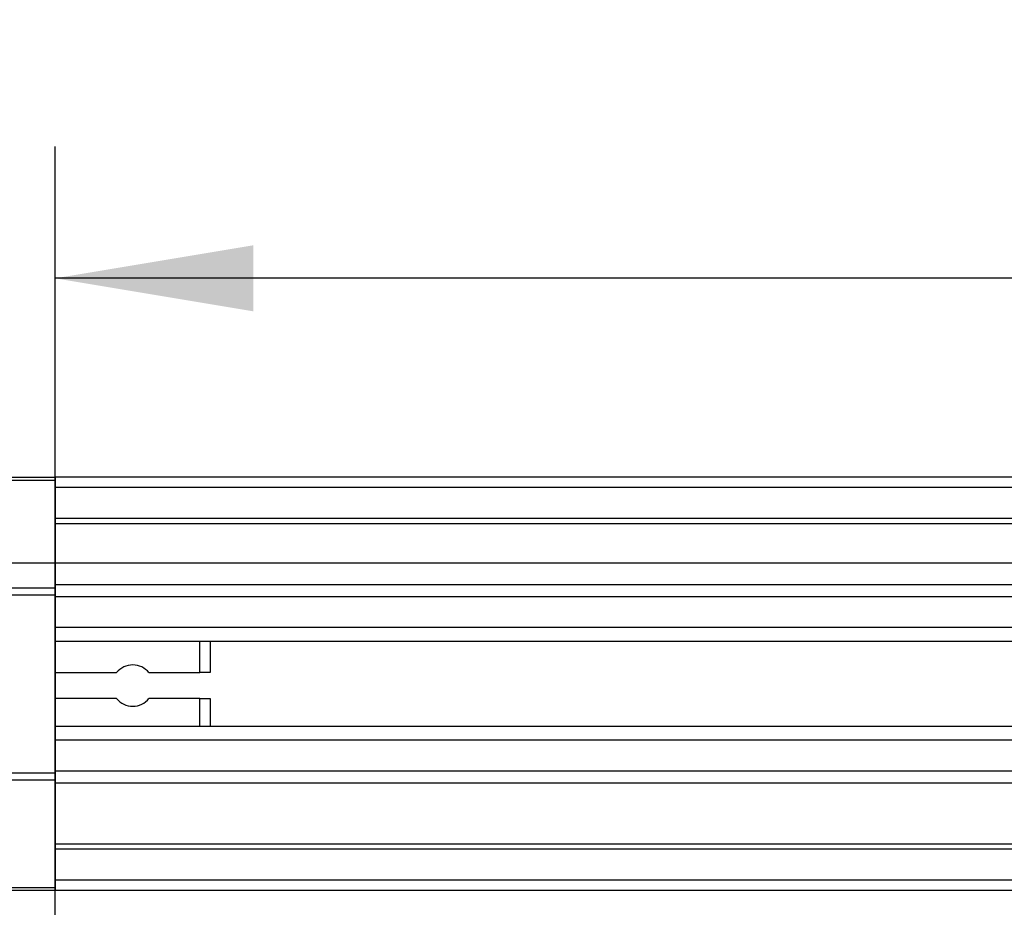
# Model space of a CAD drawing. Header units: millimetres. Extents: x 0 to 420, y 0 to 300.
# Tile 25 of 73: x 60 to 75, y 287 to 300. Entities that reach past the tile are written whole.
import ezdxf

# ---------------------------------------------------------------- set-up
doc = ezdxf.new("R2010")
doc.units = ezdxf.units.MM
doc.layers.add('CARTIGLIO', color=140, linetype='Continuous')
doc.layers.add('QUOTE', color=174, linetype='Continuous')
doc.styles.add('SLDTEXTSTYLE3', font='TXT', dxfattribs={"width": 0.75})
doc.dimstyles.new('SLDDIMSTYLE0', dxfattribs={"dimtxt": 3, "dimasz": 3, "dimexe": 0, "dimexo": 0.0625, "dimgap": 0.75, "dimtad": 1, "dimlfac": 6.385029, "dimrnd": 1e-09, "dimzin": 12, "dimdsep": 46, "dimtxsty": 'SLDTEXTSTYLE3', "dimsah": 1, "dimcen": 0.09, "dimadec": 0, "dimazin": 3, "dimtfac": 1, "dimtdec": 3, "dimtofl": 0, "dimtmove": 0, "dimatfit": 3, "dimfxl": 0, "dimfrac": 2, "dimtolj": 1, "dimtzin": 12, "dimarcsym": 0})

# ---------------------------------------------------------------- blocks, each defined once
blk = doc.blocks.new('_D')
at = {"layer": 'QUOTE'}
for p, q in [((60.282, 281.028), (60.282, 298.14)), ((216.899, 281.028), (216.899, 298.14)), ((216.899, 296.14), (60.282, 296.14))]:
    blk.add_line(p, q, dxfattribs=at)
for points in [[(60.282, 296.14), (63.282, 295.64), (63.282, 296.64)], [(216.899, 296.14), (213.899, 296.64), (213.899, 295.64)]]:
    blk.add_solid(points, dxfattribs=at)
at = {"layer": 'QUOTE', "insert": (134.157, 300.007), "char_height": 3, "attachment_point": 1, "style": 'SLDTEXTSTYLE3'}
blk.add_mtext('1000', dxfattribs=at)

msp = doc.modelspace()

# ---------------------------------------------------------------- linework, layer by layer
at = {"color": 7, "linetype": 'Continuous', "lineweight": 25}
for p, q in [((59.3426, 293.1234), (60.2823, 293.1234)), ((60.2823, 293.0775), (59.3426, 293.0775)), ((60.2823, 293.1234), (60.2823, 293.0775)), ((216.8986, 293.1234), (60.2823, 293.1234)), ((60.2823, 293.0775), (60.2823, 291.4465)), ((216.8986, 292.9668), (60.2823, 292.9668)), ((216.8986, 292.4969), (60.2823, 292.4969)), ((216.8986, 292.417), (60.2823, 292.417)), ((59.3426, 291.4465), (60.2823, 291.4465)), ((117.5256, 291.4945), (60.2823, 291.4945)), ((60.2823, 291.4465), (60.2823, 291.3357)), ((60.2823, 291.3357), (59.3426, 291.3357)), ((60.2823, 291.3357), (60.2823, 288.6464)), ((117.3453, 291.3128), (60.2823, 291.3128)), ((60.2823, 290.8448), (60.2823, 290.6332)), ((117.0736, 290.8448), (60.2823, 290.8448)), ((117.0123, 290.6332), (60.2823, 290.6332)), ((62.4749, 290.1633), (62.4749, 290.6332)), ((62.6315, 290.6332), (62.6315, 290.1633)), ((60.2823, 290.1633), (61.2124, 290.1633)), ((61.7014, 290.1633), (62.4749, 290.1633)), ((62.6315, 290.1633), (62.4749, 290.1633)), ((61.2124, 289.7718), (60.2823, 289.7718)), ((62.4749, 289.7718), (61.7014, 289.7718)), ((62.4749, 289.7718), (62.6315, 289.7718)), ((62.4749, 289.3489), (62.4749, 289.7718)), ((62.6315, 289.7718), (62.6315, 289.3489)), ((116.9774, 289.3489), (60.2823, 289.3489)), ((60.2823, 289.3489), (60.2823, 289.1373)), ((116.9774, 289.1373), (60.2823, 289.1373)), ((59.3426, 288.6464), (60.2823, 288.6464)), ((60.2823, 288.5356), (59.3426, 288.5356)), ((116.9774, 288.6693), (60.2823, 288.6693)), ((60.2823, 288.6464), (60.2823, 288.5356)), ((60.2823, 288.5356), (60.2823, 286.9046)), ((116.9774, 288.4876), (60.2823, 288.4876)), ((116.9774, 287.5651), (60.2823, 287.5651)), ((116.9774, 287.4852), (60.2823, 287.4852)), ((59.3426, 286.9046), (60.2823, 286.9046)), ((116.9774, 287.0153), (60.2823, 287.0153)), ((60.2823, 286.9046), (60.2823, 286.8587)), ((60.2823, 286.8587), (59.3426, 286.8587)), ((116.9774, 286.8587), (60.2823, 286.8587))]:
    msp.add_line(p, q, dxfattribs=at)
for start, end in [(38.68219, 141.31781), (218.68219, 321.31781)]:
    msp.add_arc((61.4569, 289.9676), 0.3132, start, end, dxfattribs=at)
at = {"layer": 'CARTIGLIO', "linetype": 'Continuous'}
msp.add_line((414.8274, 291.8226), (5.1801, 291.8226), dxfattribs=at)

# ---------------------------------------------------------------- dimensions: what is measured, and where the dimension line sits
at = {"layer": 'QUOTE'}
dim = msp.add_linear_dim(base=(60.2823, 296.1395), p1=(216.8986, 279.0279), p2=(60.2823, 279.0279), dimstyle='SLDDIMSTYLE0', dxfattribs=at)
dim.commit()
dim.dimension.update_dxf_attribs({"geometry": '_D', "text_midpoint": (138.5905, 296.1395), "dimtype": 160})

doc.saveas('drawing.dxf')
